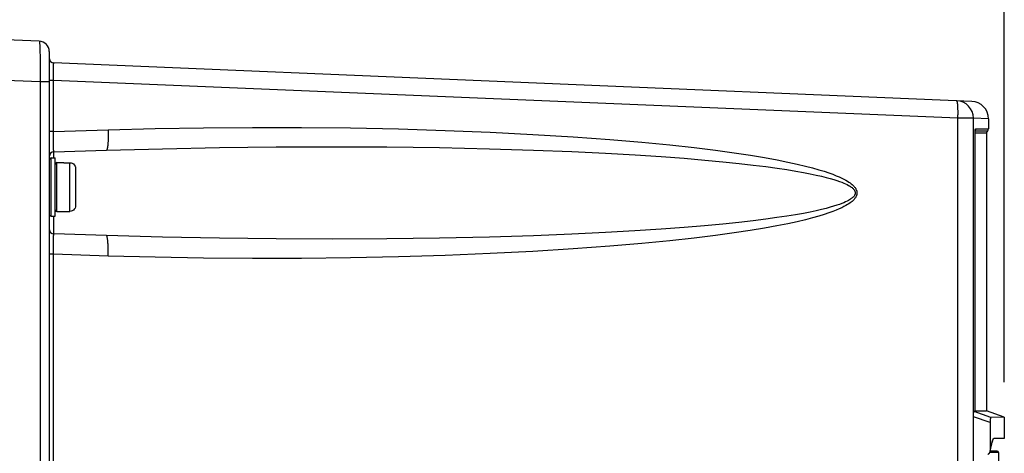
# Model space of a CAD drawing. Extents: x 0 to 594, y 0 to 420.
# Tile 25 of 73: x 260 to 294, y 274 to 289. Entities that reach past the tile are written whole.
import ezdxf

# ---------------------------------------------------------------- set-up
doc = ezdxf.new("R2010")
doc.units = 0
doc.header["$LTSCALE"] = 32.67
doc.layers.get('0').update_dxf_attribs({"linetype": 'CONTINUOUS'})
doc.layers.add('DATUM_AXIS', color=7, linetype='CONTINUOUS')
doc.styles.get("Standard").update_dxf_attribs({"font": 'txt', "width": 0.8})
doc.dimstyles.get("Standard").update_dxf_attribs({"dimtxt": 2.5, "dimasz": 2.5, "dimexe": 1.25, "dimexo": 0.625, "dimtad": 1, "dimcen": 2.5, "dimazin": 3, "dimtfac": 1, "dimtmove": 0, "dimatfit": 3})

# ---------------------------------------------------------------- blocks, each defined once
blk = doc.blocks.new('_FILLED')
at = {"color": 0, "linetype": 'BYBLOCK'}
blk.add_solid([(0, 0), (-1, 0.1429), (-1, -0.1429)], dxfattribs=at)
blk = doc.blocks.new('*D4')
at = {"color": 2, "linetype": 'CONTINUOUS'}
for p, q in [((226.77, 289.381), (226.77, 308.137)), ((293.77, 276.328), (293.77, 308.137)), ((226.77, 307.137), (260.27, 307.137)), ((293.77, 307.137), (260.27, 307.137))]:
    blk.add_line(p, q, dxfattribs=at)
at = {"color": 2, "linetype": 'CONTINUOUS', "xscale": 3.5, "yscale": 3.5, "zscale": 3.5, "rotation": 180}
blk.add_blockref('_FILLED', (226.77, 307.137), dxfattribs=at)
at = {"color": 2, "linetype": 'CONTINUOUS', "xscale": 3.5, "yscale": 3.5, "zscale": 3.5}
blk.add_blockref('_FILLED', (293.77, 307.137), dxfattribs=at)
at = {"color": 5, "linetype": 'CONTINUOUS', "width": 0.8}
blk.add_text('335', height=3.5, dxfattribs=at).set_placement((256.07, 308.012))

msp = doc.modelspace()

# ---------------------------------------------------------------- linework, layer by layer
at = {"color": 7, "linetype": 'CONTINUOUS'}
for p, q in [((260.725, 288.009), (258.37, 288.108)), ((261.07, 287.649), (261.07, 190.408)), ((292.655, 285.945), (261.224, 287.263)), ((292.712, 141.434), (292.712, 285.368)), ((293.23, 285.346), (293.23, 285)), ((292.774, 284.956), (292.775, 284.964)), ((292.767, 275.321), (292.767, 284.851)), ((293.16, 284.867), (293.16, 275.347)), ((261.225, 284.216), (263.024, 284.273)), ((263.024, 281.35), (261.225, 281.407)), ((292.766, 275.321), (292.738, 275.321)), ((292.767, 275.347), (293.16, 275.347)), ((293.77, 275.125), (293.16, 275.347)), ((293.77, 275.125), (293.31, 275.123)), ((293.77, 275.125), (293.77, 274.401)), ((293.355, 274.276), (293.357, 274.285)), ((293.356, 274.284), (293.373, 274.316)), ((293.357, 274.285), (293.358, 274.288)), ((293.375, 274.326), (293.378, 274.339)), ((293.378, 274.339), (293.381, 274.351)), ((293.77, 274.401), (293.409, 274.401)), ((293.283, 273.945), (293.3, 274.023)), ((293.53, 273.961), (293.283, 273.961)), ((293.57, 273.921), (293.57, 273.316))]:
    msp.add_line(p, q, dxfattribs=at)
at = {"color": 9, "linetype": 'CONTINUOUS'}
for p, q in [((260.744, 287.821), (260.746, 287.765)), ((260.746, 287.765), (260.748, 287.703)), ((260.748, 287.703), (260.749, 287.635)), ((260.749, 287.635), (260.751, 287.522)), ((260.751, 287.522), (260.753, 287.398)), ((260.754, 287.024), (260.753, 286.821)), ((260.754, 287.218), (260.754, 287.024)), ((261.211, 286.979), (261.212, 287.046)), ((261.211, 286.906), (261.211, 286.979)), ((261.212, 287.046), (261.213, 287.087)), ((261.213, 287.087), (261.213, 287.124)), ((260.752, 286.613), (258.37, 286.713)), ((260.753, 286.821), (260.752, 286.613)), ((260.752, 286.613), (260.752, 190.408)), ((261.07, 286.613), (260.752, 286.613)), ((261.212, 286.666), (261.07, 286.666)), ((261.211, 286.855), (261.211, 286.906)), ((261.211, 286.775), (261.211, 286.855)), ((261.212, 286.666), (261.211, 286.775)), ((261.212, 284.914), (261.212, 286.666)), ((292.181, 285.368), (261.212, 286.666)), ((292.181, 141.676), (292.181, 285.368)), ((292.712, 285.368), (292.181, 285.368)), ((293.23, 285.346), (292.712, 285.367)), ((261.212, 284.914), (261.07, 284.914)), ((261.211, 284.789), (261.212, 284.914)), ((261.212, 284.914), (263.082, 284.972)), ((292.767, 284.898), (292.768, 284.908)), ((292.771, 284.934), (293.195, 284.934)), ((292.785, 285), (293.23, 285)), ((261.211, 284.699), (261.211, 284.789)), ((261.212, 284.584), (261.211, 284.699)), ((261.212, 284.505), (261.212, 284.584)), ((292.766, 284.86), (292.767, 284.87)), ((292.766, 284.851), (292.767, 284.851)), ((292.767, 284.88), (292.767, 284.889)), ((292.767, 284.867), (293.16, 284.867)), ((261.214, 284.433), (261.212, 284.505)), ((261.214, 284.389), (261.214, 284.433)), ((261.215, 284.35), (261.214, 284.389)), ((261.217, 284.316), (261.215, 284.35)), ((261.225, 284.011), (261.225, 284.216)), ((261.225, 281.407), (261.225, 282.011)), ((261.213, 281.143), (261.214, 281.212)), ((261.214, 281.212), (261.215, 281.253)), ((261.211, 280.954), (261.212, 281.066)), ((261.211, 280.833), (261.211, 280.954)), ((261.212, 281.066), (261.213, 281.143)), ((261.212, 280.709), (261.07, 280.709)), ((261.212, 280.709), (261.211, 280.833)), ((261.212, 243.714), (261.212, 280.709)), ((263.082, 280.65), (261.212, 280.709)), ((293.285, 274.944), (292.712, 275.142)), ((293.31, 275.123), (292.738, 275.321)), ((293.333, 274.182), (293.356, 274.29)), ((293.356, 274.29), (293.358, 274.3)), ((293.37, 274.326), (293.372, 274.319)), ((293.57, 273.921), (293.274, 273.921))]:
    msp.add_line(p, q, dxfattribs=at)
for points in [[(260.725, 288.009), (260.727, 288.008), (260.728, 288.005), (260.73, 288), (260.731, 287.993), (260.733, 287.984), (260.734, 287.973), (260.736, 287.961), (260.737, 287.946), (260.738, 287.93), (260.739, 287.912), (260.741, 287.892), (260.742, 287.87), (260.743, 287.846), (260.744, 287.821)], [(260.753, 287.398), (260.754, 287.265), (260.754, 287.218)], [(261.213, 287.124), (261.214, 287.158), (261.215, 287.173), (261.215, 287.187), (261.216, 287.2), (261.217, 287.211), (261.217, 287.222), (261.218, 287.232), (261.219, 287.24), (261.22, 287.247), (261.22, 287.252), (261.221, 287.257), (261.222, 287.26), (261.223, 287.262), (261.224, 287.263)], [(292.181, 285.368), (292.182, 285.395), (292.183, 285.423), (292.184, 285.45), (292.184, 285.477), (292.185, 285.504), (292.185, 285.531), (292.185, 285.557), (292.185, 285.583), (292.185, 285.609), (292.185, 285.634), (292.184, 285.658), (292.184, 285.682), (292.183, 285.705), (292.182, 285.728), (292.181, 285.75), (292.18, 285.77), (292.179, 285.79), (292.177, 285.81), (292.175, 285.828), (292.174, 285.845), (292.172, 285.861), (292.17, 285.876), (292.168, 285.89), (292.165, 285.903), (292.163, 285.915), (292.16, 285.926), (292.158, 285.935), (292.155, 285.943), (292.152, 285.95), (292.149, 285.956), (292.147, 285.961), (292.144, 285.964), (292.14, 285.966), (292.137, 285.967)], [(263.082, 284.972), (263.083, 284.941), (263.084, 284.91), (263.084, 284.879), (263.085, 284.848), (263.085, 284.817), (263.085, 284.787), (263.085, 284.757), (263.085, 284.727), (263.084, 284.698), (263.084, 284.669), (263.083, 284.642), (263.082, 284.614), (263.081, 284.588), (263.08, 284.562), (263.078, 284.537), (263.077, 284.513), (263.075, 284.49), (263.073, 284.468), (263.071, 284.446), (263.069, 284.426), (263.067, 284.407), (263.064, 284.389), (263.062, 284.373), (263.059, 284.357), (263.056, 284.343), (263.054, 284.33), (263.051, 284.318), (263.047, 284.308), (263.044, 284.299), (263.041, 284.291), (263.038, 284.284), (263.034, 284.279), (263.031, 284.276), (263.027, 284.274), (263.024, 284.273)], [(263.082, 284.972), (264.694, 285.015), (266.346, 285.043), (268.023, 285.056), (269.708, 285.053), (271.382, 285.035), (273.026, 285.001), (274.625, 284.953), (276.164, 284.891), (277.63, 284.817), (279.011, 284.732), (280.264, 284.64), (281.359, 284.546), (282.314, 284.453), (283.149, 284.361), (283.879, 284.272), (284.517, 284.184), (285.074, 284.1), (285.561, 284.019), (285.987, 283.941), (286.357, 283.867), (286.68, 283.796), (286.962, 283.73), (287.206, 283.666), (287.418, 283.606), (287.602, 283.55), (287.761, 283.497), (287.898, 283.448), (288.016, 283.401), (288.118, 283.358), (288.206, 283.317), (288.281, 283.28), (288.346, 283.245), (288.401, 283.212), (288.449, 283.181), (288.49, 283.153), (288.525, 283.126), (288.556, 283.101), (288.583, 283.077), (288.606, 283.055), (288.625, 283.033), (288.643, 283.013), (288.658, 282.994), (288.67, 282.975), (288.681, 282.958), (288.691, 282.941), (288.699, 282.924), (288.706, 282.908), (288.711, 282.893), (288.716, 282.877), (288.719, 282.862), (288.722, 282.848), (288.723, 282.833), (288.724, 282.819), (288.724, 282.804), (288.723, 282.79), (288.722, 282.775), (288.719, 282.76), (288.715, 282.745), (288.711, 282.73), (288.705, 282.714), (288.699, 282.698), (288.691, 282.682), (288.681, 282.665), (288.67, 282.647), (288.657, 282.629), (288.643, 282.609), (288.625, 282.589), (288.605, 282.568), (288.582, 282.545), (288.556, 282.522), (288.525, 282.496), (288.489, 282.47), (288.448, 282.441), (288.4, 282.411), (288.345, 282.378), (288.28, 282.343), (288.205, 282.305), (288.117, 282.265), (288.015, 282.221), (287.896, 282.175), (287.759, 282.125), (287.6, 282.072), (287.416, 282.016), (287.204, 281.956), (286.959, 281.893), (286.678, 281.826), (286.355, 281.755), (285.984, 281.681), (285.559, 281.604), (285.072, 281.523), (284.515, 281.438), (283.877, 281.351), (283.147, 281.261), (282.313, 281.169), (281.359, 281.076), (280.265, 280.983), (279.012, 280.891), (277.63, 280.806), (276.165, 280.732), (274.626, 280.67), (273.027, 280.622)], [(292.768, 284.916), (292.769, 284.925), (292.77, 284.933), (292.77, 284.941), (292.771, 284.949), (292.772, 284.956)], [(292.772, 284.956), (292.773, 284.963), (292.774, 284.969), (292.775, 284.974), (292.776, 284.98), (292.777, 284.984), (292.778, 284.988), (292.779, 284.992), (292.781, 284.995), (292.782, 284.997), (292.783, 284.998), (292.784, 284.999), (292.785, 285)], [(292.785, 285), (292.785, 284.994), (292.785, 284.988), (292.783, 284.982), (292.782, 284.976), (292.78, 284.97), (292.778, 284.965), (292.775, 284.96), (292.774, 284.958)], [(261.225, 284.216), (261.224, 284.217), (261.224, 284.219), (261.223, 284.223), (261.222, 284.228), (261.221, 284.234), (261.221, 284.242), (261.22, 284.251), (261.219, 284.261), (261.218, 284.273), (261.218, 284.286), (261.217, 284.3), (261.217, 284.316)], [(263.024, 284.273), (264.947, 284.326), (266.893, 284.364), (268.834, 284.386), (270.752, 284.393), (272.623, 284.385), (274.435, 284.361), (276.138, 284.324), (277.644, 284.278), (278.958, 284.227), (280.111, 284.171), (281.125, 284.114), (282.02, 284.055), (282.812, 283.996), (283.513, 283.937), (284.135, 283.878), (284.686, 283.821), (285.174, 283.765), (285.607, 283.711), (285.99, 283.658), (286.328, 283.607), (286.628, 283.558), (286.892, 283.511), (287.125, 283.466), (287.33, 283.423), (287.511, 283.382), (287.669, 283.342), (287.808, 283.305), (287.93, 283.27), (288.036, 283.236), (288.128, 283.204), (288.209, 283.174), (288.278, 283.146), (288.338, 283.119), (288.39, 283.094), (288.434, 283.07), (288.472, 283.048), (288.504, 283.028), (288.532, 283.009), (288.555, 282.991), (288.574, 282.974), (288.591, 282.959), (288.605, 282.944), (288.617, 282.931), (288.627, 282.918), (288.635, 282.905), (288.643, 282.894), (288.648, 282.882), (288.653, 282.871), (288.657, 282.861), (288.66, 282.851), (288.663, 282.841), (288.664, 282.831), (288.665, 282.821), (288.666, 282.811), (288.665, 282.802), (288.664, 282.792), (288.663, 282.782), (288.66, 282.772), (288.657, 282.762), (288.653, 282.751), (288.648, 282.74), (288.642, 282.729), (288.635, 282.717), (288.627, 282.705), (288.617, 282.692), (288.605, 282.678), (288.591, 282.663), (288.574, 282.648), (288.554, 282.631), (288.531, 282.614), (288.504, 282.594), (288.471, 282.574), (288.433, 282.552), (288.389, 282.528), (288.337, 282.503), (288.277, 282.476), (288.207, 282.448), (288.126, 282.418), (288.034, 282.386), (287.927, 282.352), (287.806, 282.317), (287.667, 282.28), (287.508, 282.24), (287.327, 282.199), (287.122, 282.156), (286.889, 282.111), (286.624, 282.064), (286.325, 282.015), (285.986, 281.964), (285.603, 281.912), (285.171, 281.857), (284.682, 281.801), (284.131, 281.744), (283.51, 281.686), (282.809, 281.627), (282.017, 281.568), (281.123, 281.509), (280.109, 281.451), (278.957, 281.396), (277.644, 281.344), (276.138, 281.298)], [(261.215, 281.253), (261.216, 281.29), (261.217, 281.307), (261.217, 281.323), (261.218, 281.337), (261.218, 281.35), (261.219, 281.362), (261.22, 281.372), (261.221, 281.381), (261.221, 281.389), (261.222, 281.395), (261.223, 281.4), (261.224, 281.404), (261.224, 281.406), (261.225, 281.407)], [(263.082, 280.65), (263.083, 280.682), (263.084, 280.713), (263.084, 280.744), (263.085, 280.775), (263.085, 280.806), (263.085, 280.836), (263.085, 280.866), (263.085, 280.896), (263.084, 280.925), (263.084, 280.953), (263.083, 280.981), (263.082, 281.008), (263.081, 281.035), (263.08, 281.061), (263.078, 281.086), (263.077, 281.11), (263.075, 281.133), (263.073, 281.155), (263.071, 281.176), (263.069, 281.196), (263.067, 281.215), (263.064, 281.233), (263.062, 281.25), (263.059, 281.266), (263.056, 281.28), (263.054, 281.293), (263.051, 281.305), (263.047, 281.315), (263.044, 281.324), (263.041, 281.332), (263.038, 281.338), (263.034, 281.343), (263.031, 281.347), (263.027, 281.349), (263.024, 281.35)], [(276.138, 281.298), (274.435, 281.261), (272.623, 281.238), (270.752, 281.229), (268.834, 281.236), (266.893, 281.259), (264.947, 281.297), (263.024, 281.35)], [(273.027, 280.622), (271.382, 280.588), (269.709, 280.57), (268.024, 280.567), (266.346, 280.579), (264.694, 280.608), (263.082, 280.65)], [(293.285, 273.966), (293.309, 274.074), (293.333, 274.182)], [(293.356, 274.29), (293.356, 274.286), (293.356, 274.281), (293.355, 274.277), (293.355, 274.276)], [(293.358, 274.3), (293.361, 274.308), (293.363, 274.314)], [(293.363, 274.314), (293.365, 274.32), (293.368, 274.323), (293.37, 274.326)]]:
    msp.add_lwpolyline(points, dxfattribs=at)
at = {"color": 7, "linetype": 'CONTINUOUS'}
for points in [[(292.767, 284.851), (292.767, 284.861), (292.768, 284.882), (292.768, 284.902), (292.769, 284.919), (292.771, 284.934), (292.772, 284.947), (292.774, 284.956)], [(292.712, 275.154), (292.712, 275.166), (292.713, 275.177), (292.713, 275.188), (292.713, 275.199), (292.714, 275.21), (292.714, 275.22), (292.715, 275.229), (292.716, 275.239), (292.717, 275.248), (292.718, 275.256), (292.719, 275.264), (292.72, 275.272), (292.721, 275.279), (292.722, 275.286), (292.723, 275.292), (292.725, 275.298), (292.726, 275.303), (292.728, 275.308), (292.729, 275.312), (292.731, 275.315), (292.732, 275.318), (292.734, 275.319), (292.736, 275.321), (292.738, 275.321)], [(292.767, 275.321), (292.767, 275.321), (292.766, 275.321)], [(293.31, 275.123), (293.308, 275.122), (293.306, 275.121), (293.304, 275.119), (293.303, 275.117), (293.301, 275.113), (293.3, 275.109), (293.298, 275.105), (293.297, 275.1), (293.296, 275.094), (293.295, 275.088), (293.293, 275.081), (293.292, 275.074), (293.291, 275.066), (293.29, 275.058), (293.289, 275.049), (293.289, 275.04), (293.288, 275.031), (293.287, 275.021), (293.287, 275.011), (293.286, 275.001), (293.286, 274.99), (293.285, 274.979), (293.285, 274.967), (293.285, 274.956), (293.285, 273.966)], [(293.3, 274.023), (293.33, 274.16), (293.355, 274.276)], [(293.372, 274.319), (293.374, 274.319), (293.375, 274.326)], [(293.381, 274.351), (293.384, 274.361), (293.387, 274.371), (293.39, 274.379), (293.393, 274.386), (293.397, 274.391), (293.4, 274.396), (293.403, 274.399), (293.406, 274.401), (293.409, 274.401)], [(293.206, 273.864), (293.212, 273.865), (293.218, 273.867), (293.224, 273.87), (293.23, 273.873), (293.236, 273.877), (293.242, 273.881), (293.248, 273.886), (293.254, 273.892), (293.259, 273.898), (293.264, 273.904), (293.269, 273.911), (293.272, 273.918), (293.276, 273.925), (293.279, 273.932), (293.281, 273.939), (293.283, 273.945)], [(293.283, 273.945), (293.283, 273.946), (293.284, 273.953), (293.285, 273.96), (293.285, 273.966)]]:
    msp.add_lwpolyline(points, dxfattribs=at)
for centre, radius, start, end in [((260.71, 287.649), 0.36, 0, 87.6), ((261.23, 287.423), 0.16, 180, 267.6), ((292.112, 285.368), 0.6, 0, 87.6), ((292.63, 285.346), 0.6, 0, 87.6), ((293.24, 284.867), 0.08, 124.2289, 180), ((293.15, 285), 0.08, 304.2289, 360), ((261.23, 284.056), 0.16, 91.8, 180), ((261.23, 281.566), 0.16, 180, 268.2), ((293.53, 273.921), 0.04, 0, 90)]:
    msp.add_arc(centre, radius, start, end, dxfattribs=at)
at = {"layer": 'DATUM_AXIS', "color": 9, "linetype": 'CONTINUOUS'}
for p, q in [((261.13, 282.011), (261.13, 284.011)), ((261.33, 282.171), (261.33, 283.851)), ((261.77, 282.177), (261.77, 283.845))]:
    msp.add_line(p, q, dxfattribs=at)
at = {"layer": 'DATUM_AXIS', "color": 7, "linetype": 'CONTINUOUS'}
for p, q in [((261.13, 284.011), (261.27, 284.011)), ((261.27, 282.011), (261.27, 284.011)), ((261.33, 283.851), (261.57, 283.851)), ((261.57, 283.851), (261.57, 283.845)), ((261.57, 283.845), (261.77, 283.845)), ((261.97, 283.644), (261.97, 282.379)), ((261.13, 282.011), (261.27, 282.011)), ((261.33, 282.171), (261.57, 282.171)), ((261.57, 282.177), (261.57, 282.171)), ((261.57, 282.177), (261.77, 282.177))]:
    msp.add_line(p, q, dxfattribs=at)
for points in [[(261.77, 283.845), (261.815, 283.84), (261.857, 283.826), (261.895, 283.802), (261.926, 283.77), (261.95, 283.732), (261.965, 283.689), (261.97, 283.644)], [(261.97, 282.379), (261.965, 282.334), (261.95, 282.291), (261.926, 282.253), (261.895, 282.221), (261.857, 282.197), (261.815, 282.182), (261.77, 282.177)]]:
    msp.add_lwpolyline(points, dxfattribs=at)
for centre, start, end in [((261.13, 283.951), 90, 180), ((261.33, 283.791), 90, 180), ((261.33, 282.231), 180, 270), ((261.13, 282.071), 180, 270)]:
    msp.add_arc(centre, 0.06, start, end, dxfattribs=at)

# ---------------------------------------------------------------- dimensions: what is measured, and where the dimension line sits
at = {"color": 2, "linetype": 'CONTINUOUS'}
dim = msp.add_linear_dim(base=(293.77, 307.137), p1=(226.77, 289.381), p2=(293.77, 276.328), dimstyle='Standard', dxfattribs=at)
dim.commit()
dim.dimension.update_dxf_attribs({"geometry": '*D4', "text_midpoint": (260.27, 309.762), "dimtype": 128})

doc.saveas('drawing.dxf')
